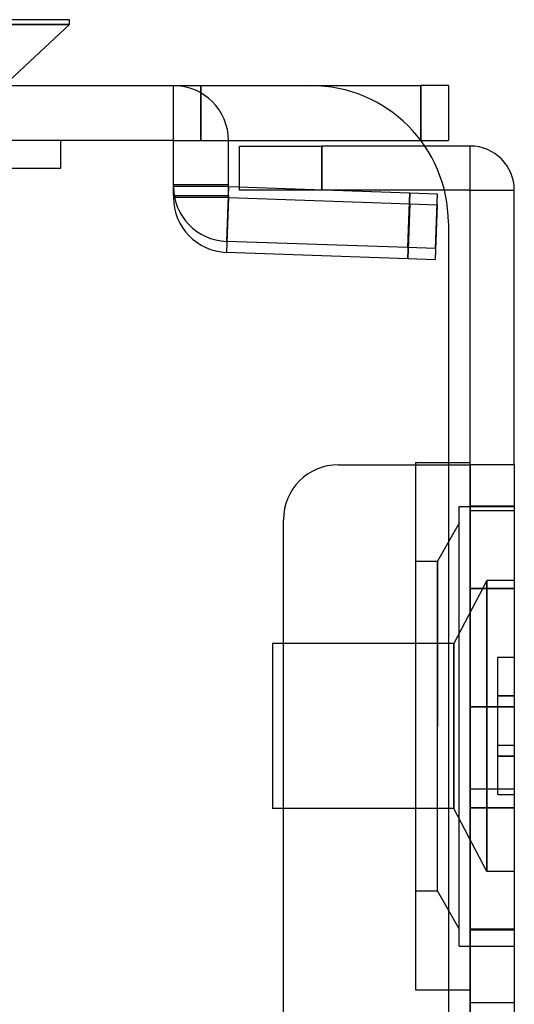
# Model space of a CAD drawing. Header units: millimetres. Extents: x -1 to 50, y 0 to 191.
# Tile 146 of 146: x 41 to 50, y 173 to 191. Entities that reach past the tile are written whole.
import ezdxf

# ---------------------------------------------------------------- set-up
doc = ezdxf.new("R2010")
doc.units = ezdxf.units.MM
doc.layers.add('MAIN-1', color=7, linetype='Continuous')
doc.layers.add('MAIN-2', color=7, linetype='Continuous')

msp = doc.modelspace()

# ---------------------------------------------------------------- linework, layer by layer
at = {"layer": 'MAIN-1'}
for p, q in [((41.91, 191.2), (39, 191.2)), ((39, 191.115), (41.91, 191.115)), ((40.729, 190.013), (41.91, 191.115)), ((41.91, 191.115), (41.91, 191.2)), ((3.5, 190), (46.3, 190)), ((46.3, 190), (48.3, 190)), ((48.8, 190), (48.3, 190)), ((48.3, 189), (48.3, 190)), ((48.8, 190), (48.8, 189)), ((48.3, 189), (48.8, 189)), ((49.2, 188.9), (48.371, 188.9)), ((49.2, 188.1), (49.2, 188.9)), ((49.2, 188.1), (48.727, 188.1)), ((49.2, 188.1), (50, 188.1)), ((49.2, 183.1), (49.2, 188.1)), ((50, 183.1), (50, 188.1)), ((48.8, 187.5), (48.8, 5)), ((48.8, 183.14), (49.2, 183.14)), ((48.8, 183.1), (49.2, 183.1)), ((50, 183.1), (49.2, 183.1)), ((49.2, 16.6), (49.2, 183.1)), ((50, 183.1), (50, 16.6))]:
    msp.add_line(p, q, dxfattribs=at)
for centre, radius in [((46.3, 187.5), 2.5), ((49.2, 188.1), 0.8)]:
    msp.add_arc(centre, radius, 0, 90, dxfattribs=at)
at = {"layer": 'MAIN-2'}
for p, q in [((41.91, 191.115), (39, 191.115)), ((43.8, 190), (43.8, 190)), ((43.8, 189), (43.8, 190)), ((43.8, 189), (43.8, 190)), ((43.8, 190), (43.8, 190)), ((43.8, 190), (43.8, 190)), ((43.8, 190), (43.8, 190)), ((43.8, 189), (43.8, 190)), ((44.3, 190), (44.3, 189)), ((44.3, 189), (44.3, 190)), ((46.3, 190), (46.3, 190)), ((46.3, 190), (46.3, 190)), ((48.3, 190), (48.3, 189)), ((48.8, 190), (48.8, 190)), ((43.8, 189), (3.497, 189)), ((41.753, 188.5), (41.753, 189)), ((43.8, 189), (43.8, 189)), ((43.8, 189), (43.8, 189)), ((43.8, 189), (43.8, 189)), ((43.8, 189), (43.8, 189)), ((43.8, 189), (44.8, 189)), ((43.8, 189), (44.8, 189)), ((43.8, 188), (43.8, 189)), ((43.8, 189), (44.8, 189)), ((43.8, 189), (44.8, 189)), ((44.8, 189), (48.3, 189)), ((44.8, 188), (44.8, 189)), ((44.8, 189), (44.8, 189)), ((44.8, 189), (44.8, 189)), ((45, 188.9), (46.5, 188.9)), ((45, 188.9), (45, 188.9)), ((45, 188.1), (45, 188.9)), ((48.371, 188.9), (46.5, 188.9)), ((46.5, 188.9), (46.5, 188.1)), ((46.5, 188.1), (46.5, 188.9)), ((48.8, 189), (48.8, 189)), ((49.2, 188.1), (49.2, 188.9)), ((49.2, 188.9), (49.2, 188.9)), ((37.752, 188.5), (41.753, 188.5)), ((43.8, 188.2), (44.8, 188.2)), ((43.8, 188.2), (44.8, 188.2)), ((44.8, 188.165), (43.8, 188.165)), ((43.8, 188.165), (43.8, 188.165)), ((44.8, 188.165), (43.8, 188.165)), ((44.8, 188.165), (44.765, 187.166)), ((44.8, 188.165), (44.765, 187.166)), ((44.8, 188.165), (44.8, 188.165)), ((44.8, 188.165), (48.097, 188.05)), ((43.8, 188), (44.8, 188)), ((43.8, 188), (44.8, 188)), ((43.8, 188), (43.8, 187.965)), ((44.8, 188), (44.8, 187.965)), ((46.5, 188.1), (45, 188.1)), ((45, 188.1), (45, 188.1)), ((48.727, 188.1), (46.5, 188.1)), ((48.097, 188.05), (48.062, 187.051)), ((48.062, 187.051), (48.097, 188.05)), ((48.097, 188.05), (48.597, 188.032)), ((48.597, 188.032), (48.562, 187.033)), ((48.597, 188.032), (48.597, 188.032)), ((49.2, 188.1), (50, 188.1)), ((49.2, 188.1), (49.2, 188.1)), ((50, 188.1), (50, 188.1)), ((44.8, 187.965), (43.8, 187.965)), ((43.8, 187.965), (43.8, 187.965)), ((44.8, 187.965), (43.8, 187.965)), ((44.8, 187.965), (44.765, 186.966)), ((44.8, 187.965), (44.765, 186.966)), ((44.8, 187.965), (44.8, 187.965)), ((44.8, 187.965), (48.097, 187.85)), ((48.062, 186.851), (48.097, 187.85)), ((48.097, 187.85), (48.062, 186.851)), ((48.097, 187.85), (48.597, 187.832)), ((48.597, 187.832), (48.562, 186.833)), ((48.597, 187.832), (48.597, 187.832)), ((48.8, 187.5), (48.8, 187.5)), ((48.8, 187.5), (48.8, 187.5)), ((44.765, 187.166), (44.765, 187.166)), ((48.062, 187.051), (44.765, 187.166)), ((44.765, 186.966), (44.765, 186.966)), ((44.765, 186.966), (48.062, 186.851)), ((48.562, 187.033), (48.062, 187.051)), ((48.562, 187.033), (48.562, 187.033)), ((48.062, 186.851), (48.562, 186.833)), ((48.562, 186.833), (48.562, 186.833)), ((46.8, 183.1), (46.8, 183.1)), ((46.8, 183.1), (48.8, 183.1)), ((46.8, 183.1), (46.8, 183.1)), ((48.2, 183.14), (48.8, 183.14)), ((48.2, 183.14), (48.2, 173.54)), ((49.2, 183.1), (49.2, 16.6)), ((49.2, 183.1), (49.2, 183.1)), ((49.2, 183.1), (49.2, 183.1)), ((49.2, 183.1), (49.2, 16.6)), ((49, 174.34), (49, 182.34)), ((49, 182.34), (50, 182.34)), ((49.2, 182.346), (49.2, 182.346)), ((49.2, 182.346), (49.2, 182.346)), ((50, 182.346), (49.2, 182.346)), ((49.2, 182.268), (50, 182.268)), ((50, 182.346), (50, 182.346)), ((50, 182.346), (50, 182.346)), ((45.8, 182.1), (45.8, 182.1)), ((45.8, 169.55), (45.8, 182.1)), ((45.8, 182.1), (45.8, 182.1)), ((49, 182.038), (48.6, 181.346)), ((48.2, 181.346), (48.6, 181.346)), ((48.6, 178.346), (48.6, 181.346)), ((48.6, 181.346), (48.6, 178.346)), ((49.5, 180.996), (48.9, 179.846)), ((49.2, 180.846), (50, 180.846)), ((50, 180.846), (49.2, 180.846)), ((49.5, 175.696), (49.5, 180.996)), ((49.5, 180.996), (49.5, 175.696)), ((50, 180.996), (49.5, 180.996)), ((45.6, 179.846), (45.6, 176.846)), ((48.9, 179.846), (45.6, 179.846)), ((48.9, 176.846), (48.9, 179.846)), ((48.9, 179.846), (48.9, 176.846)), ((49.7, 179.596), (49.7, 179.596)), ((49.7, 178.896), (49.7, 179.596)), ((49.7, 179.596), (50, 179.596)), ((50, 179.596), (50, 179.596)), ((49.7, 178.696), (49.7, 178.896)), ((50, 178.896), (49.7, 178.896)), ((49.7, 178.896), (50, 178.896)), ((50, 178.691), (49.2, 178.691)), ((49.2, 178.691), (50, 178.691)), ((49.7, 178.696), (49.7, 178.696)), ((49.7, 177.996), (49.7, 178.696)), ((49.7, 178.696), (49.7, 178.696)), ((49.7, 178.696), (50, 178.696)), ((50, 178.696), (50, 178.696)), ((50, 178.696), (50, 178.696)), ((48.6, 175.346), (48.6, 178.346)), ((48.6, 175.346), (48.6, 178.346)), ((49.7, 177.996), (49.7, 177.996)), ((49.7, 177.796), (49.7, 177.996)), ((49.7, 177.996), (49.7, 177.996)), ((49.7, 177.996), (50, 177.996)), ((50, 177.996), (50, 177.996)), ((50, 177.996), (50, 177.996)), ((49.7, 177.096), (49.7, 177.796)), ((50, 177.796), (49.7, 177.796)), ((49.7, 177.796), (50, 177.796)), ((49.2, 177.2), (50, 177.2)), ((49.2, 177.2), (50, 177.2)), ((49.7, 177.096), (49.7, 177.096)), ((49.7, 177.096), (50, 177.096)), ((50, 177.096), (50, 177.096)), ((48.9, 176.846), (45.6, 176.846)), ((49.5, 175.696), (48.9, 176.846)), ((49.2, 176.859), (50, 176.859)), ((49.2, 176.855), (50, 176.855)), ((50, 175.696), (49.5, 175.696)), ((48.2, 175.346), (48.6, 175.346)), ((49, 174.653), (48.6, 175.346)), ((50, 174.65), (49.2, 174.65)), ((50, 174.65), (49.2, 174.65)), ((50, 174.638), (49.2, 174.638)), ((49.2, 174.638), (50, 174.638)), ((49.2, 174.636), (50, 174.636)), ((49.2, 174.636), (50, 174.636)), ((49, 174.34), (50, 174.34)), ((48.2, 173.54), (49.2, 173.54)), ((50, 173.309), (49.2, 173.309)), ((50, 173.309), (49.2, 173.309))]:
    msp.add_line(p, q, dxfattribs=at)
for centre, start, end in [((43.8, 189), 0, 90), ((44.8, 188.165), 180, 268.0001), ((44.8, 187.965), 180, 268.0001), ((46.8, 182.1), 90, 180)]:
    msp.add_arc(centre, 1, start, end, dxfattribs=at)

doc.saveas('drawing.dxf')
